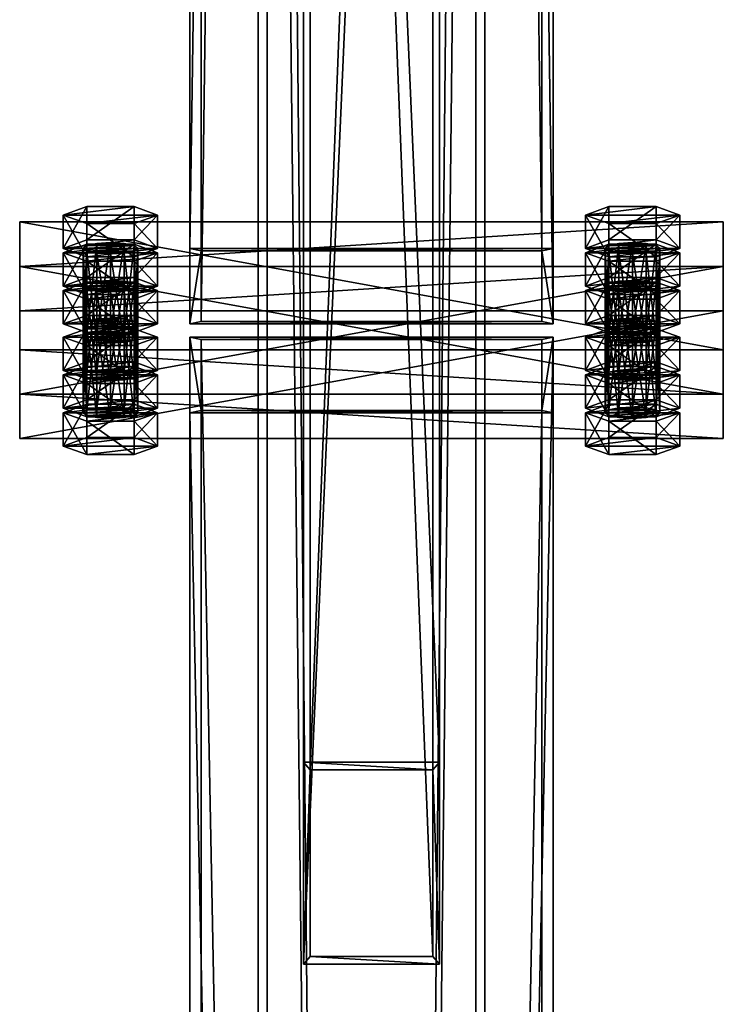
# Model space of a CAD drawing. Header units: millimetres. Extents: x -333 to 67333, y -930 to 39730.
# Tile 131 of 256: x 5345 to 5655, y 7622 to 8056. Entities that reach past the tile are written whole.
import ezdxf

# ---------------------------------------------------------------- set-up
doc = ezdxf.new("R2010")
doc.units = ezdxf.units.MM
for name, color, linetype in [('5', 7, 'Continuous'), ('6', 7, 'Continuous'), ('8', 7, 'Continuous'), ('95', 7, 'Continuous'), ('99', 7, 'Continuous')]:
    doc.layers.add(name, color=color, linetype=linetype)

msp = doc.modelspace()

# ---------------------------------------------------------------- meshes
at = {"layer": '5', "color": 131}
mesh = msp.add_polyface(dxfattribs=at)
corners = [(5546, 185.3, 2984), (5454, 185.3, 2984), (5454, 9385, 2984), (5546, 9385, 2984), (5454, 185.3, 3076), (5454, 9385, 3076), (5546, 185.3, 3076), (5546, 9385, 3076), (5550, 185.3, 2980), (5550, 185.3, 3080), (5550, 9385, 3080), (5550, 9385, 2980), (5450, 185.3, 3080), (5450, 9385, 3080), (5450, 185.3, 2980), (5450, 9385, 2980)]
mesh.append_faces([[corners[k] for k in face] for face in [(0, 2, 3, 3), (1, 5, 2, 2), (4, 7, 5, 5), (6, 3, 7, 7), (8, 10, 11, 11), (9, 13, 10, 10), (12, 15, 13, 13), (14, 11, 15, 15)]], dxfattribs={"vtx0": -1, "color": 131})
mesh.append_faces([[corners[k] for k in face] for face in [(9, 6, 12, 12), (6, 8, 0, 0), (0, 8, 1, 1), (12, 4, 14, 14), (4, 12, 6, 6), (14, 1, 8, 8), (11, 3, 15, 15), (3, 10, 7, 7), (7, 10, 5, 5), (15, 2, 13, 13), (2, 15, 3, 3), (13, 5, 10, 10)]], dxfattribs={"vtx0": -1, "vtx1": -1, "color": 131})
mesh.append_faces([[corners[k] for k in face] for face in [(6, 9, 8, 8), (14, 4, 1, 1), (3, 11, 10, 10), (13, 2, 5, 5)]], dxfattribs={"vtx0": -1, "vtx2": -1, "vtx3": -1, "color": 131})
mesh.append_faces([[corners[k] for k in face] for face in [(0, 1, 2, 2), (1, 4, 5, 5), (4, 6, 7, 7), (6, 0, 3, 3), (8, 9, 10, 10), (9, 12, 13, 13), (12, 14, 15, 15), (14, 8, 11, 11)]], dxfattribs={"vtx2": -1, "vtx3": -1, "color": 131})
at = {"layer": '6', "color": 2}
mesh = msp.add_polyface(dxfattribs=at)
corners = [(5580, 19380.14, 7183.53), (5420, 19380.14, 7183.53), (5420, 7954.94, 4755.1), (5580, 7954.94, 4755.1), (5580, 19380.14, 7347.1), (5580, 7921.68, 4911.61), (5420, 19380.14, 7347.1), (5420, 7921.68, 4911.61), (5425, 7953.9, 4759.99), (5575, 7953.9, 4759.99), (5575, 7922.72, 4906.72), (5425, 7922.72, 4906.72), (5575, 19380.14, 7188.64), (5575, 19380.14, 7341.99), (5425, 19380.14, 7188.64), (5425, 19380.14, 7341.99)]
mesh.append_faces([[corners[k] for k in face] for face in [(0, 2, 3, 3), (4, 3, 5, 5), (6, 5, 7, 7), (1, 7, 2, 2), (12, 10, 9, 9), (14, 9, 8, 8), (15, 8, 11, 11), (13, 11, 10, 10)]], dxfattribs={"vtx0": -1, "color": 2})
mesh.append_faces([[corners[k] for k in face] for face in [(2, 8, 3, 3), (8, 7, 11, 11), (11, 7, 10, 10), (3, 9, 5, 5), (9, 3, 8, 8), (5, 10, 7, 7), (0, 12, 1, 1), (12, 4, 13, 13), (13, 4, 15, 15), (1, 14, 6, 6), (14, 1, 12, 12), (6, 15, 4, 4)]], dxfattribs={"vtx0": -1, "vtx1": -1, "color": 2})
mesh.append_faces([[corners[k] for k in face] for face in [(8, 2, 7, 7), (5, 9, 10, 10), (12, 0, 4, 4), (6, 14, 15, 15)]], dxfattribs={"vtx0": -1, "vtx2": -1, "vtx3": -1, "color": 2})
mesh.append_faces([[corners[k] for k in face] for face in [(0, 1, 2, 2), (4, 0, 3, 3), (6, 4, 5, 5), (1, 6, 7, 7), (12, 13, 10, 10), (14, 12, 9, 9), (15, 14, 8, 8), (13, 15, 11, 11)]], dxfattribs={"vtx2": -1, "vtx3": -1, "color": 2})
mesh = msp.add_polyface(dxfattribs=at)
corners = [(5425, 7914.78, 4751.68), (5575, 7914.78, 4751.68), (5575, 175.3, 3106.65), (5425, 175.3, 3106.65), (5575, 7883.59, 4898.4), (5575, 25.3, 3228.12), (5425, 7883.59, 4898.4), (5425, 25.3, 3228.12), (5420, 7915.82, 4746.79), (5420, 7882.55, 4903.29), (5420, 20.3, 3232.17), (5420, 180.3, 3102.61), (5580, 7882.55, 4903.29), (5580, 20.3, 3232.17), (5580, 7915.82, 4746.79), (5580, 180.3, 3102.61)]
mesh.append_faces([[corners[k] for k in face] for face in [(0, 2, 3, 3), (1, 5, 2, 2), (4, 7, 5, 5), (6, 3, 7, 7), (8, 10, 11, 11), (9, 13, 10, 10), (12, 15, 13, 13), (14, 11, 15, 15)]], dxfattribs={"vtx0": -1, "color": 2})
mesh.append_faces([[corners[k] for k in face] for face in [(9, 6, 12, 12), (6, 8, 0, 0), (0, 8, 1, 1), (12, 4, 14, 14), (4, 12, 6, 6), (14, 1, 8, 8), (11, 3, 15, 15), (3, 10, 7, 7), (7, 10, 5, 5), (15, 2, 13, 13), (2, 15, 3, 3), (13, 5, 10, 10)]], dxfattribs={"vtx0": -1, "vtx1": -1, "color": 2})
mesh.append_faces([[corners[k] for k in face] for face in [(6, 9, 8, 8), (14, 4, 1, 1), (3, 11, 10, 10), (13, 2, 5, 5)]], dxfattribs={"vtx0": -1, "vtx2": -1, "vtx3": -1, "color": 2})
mesh.append_faces([[corners[k] for k in face] for face in [(0, 1, 2, 2), (1, 4, 5, 5), (4, 6, 7, 7), (6, 0, 3, 3), (8, 9, 10, 10), (9, 12, 13, 13), (12, 14, 15, 15), (14, 8, 11, 11)]], dxfattribs={"vtx2": -1, "vtx3": -1, "color": 2})
at = {"layer": '8', "color": 253}
mesh = msp.add_polyface(dxfattribs=at)
corners = [(5527, 7643.02, 4688.8), (5473, 7643.02, 4688.8), (5473, 9009.3, 3080), (5527, 9009.3, 3080), (5473, 7725.26, 4706.28), (5473, 9106.38, 3080), (5527, 7725.26, 4706.28), (5527, 9106.38, 3080), (5530, 7639.68, 4688.1), (5530, 7728.59, 4706.99), (5530, 9110.32, 3080), (5530, 9005.36, 3080), (5470, 7728.59, 4706.99), (5470, 9110.32, 3080), (5470, 7639.68, 4688.1), (5470, 9005.36, 3080)]
mesh.append_faces([[corners[k] for k in face] for face in [(0, 2, 3, 3), (1, 5, 2, 2), (4, 7, 5, 5), (6, 3, 7, 7), (8, 10, 11, 11), (9, 13, 10, 10), (12, 15, 13, 13), (14, 11, 15, 15)]], dxfattribs={"vtx0": -1, "color": 253})
mesh.append_faces([[corners[k] for k in face] for face in [(9, 6, 12, 12), (6, 8, 0, 0), (0, 8, 1, 1), (12, 4, 14, 14), (4, 12, 6, 6), (14, 1, 8, 8), (11, 3, 15, 15), (3, 10, 7, 7), (7, 10, 5, 5), (15, 2, 13, 13), (2, 15, 3, 3), (13, 5, 10, 10)]], dxfattribs={"vtx0": -1, "vtx1": -1, "color": 253})
mesh.append_faces([[corners[k] for k in face] for face in [(6, 9, 8, 8), (14, 4, 1, 1), (3, 11, 10, 10), (13, 2, 5, 5)]], dxfattribs={"vtx0": -1, "vtx2": -1, "vtx3": -1, "color": 253})
mesh.append_faces([[corners[k] for k in face] for face in [(0, 1, 2, 2), (1, 4, 5, 5), (4, 6, 7, 7), (6, 0, 3, 3), (8, 9, 10, 10), (9, 12, 13, 13), (12, 14, 15, 15), (14, 8, 11, 11)]], dxfattribs={"vtx2": -1, "vtx3": -1, "color": 253})
at = {"layer": '95', "color": 7}
mesh = msp.add_polyface(dxfattribs=at)
corners = [(5395.4, 7940.09, 4897.12), (5364.22, 7936.35, 4914.73), (5374.61, 7940.09, 4897.12), (5405.79, 7936.35, 4914.73), (5391, 7940.47, 4823.19), (5379, 7940.47, 4823.19), (5385, 7940.8, 4821.62), (5374.61, 7939.56, 4827.49), (5395.4, 7939.56, 4827.49), (5373, 7938.31, 4833.36), (5397, 7938.31, 4833.36), (5374.61, 7937.06, 4839.22), (5395.4, 7937.06, 4839.22), (5379, 7936.15, 4843.52), (5405.79, 7952.98, 4836.47), (5395.4, 7956.72, 4818.87), (5395.4, 7942.05, 4815.75), (5405.79, 7938.31, 4833.36), (5374.61, 7956.72, 4818.87), (5374.61, 7942.05, 4815.75), (5364.22, 7952.98, 4836.47), (5364.22, 7938.31, 4833.36), (5374.61, 7949.24, 4854.08), (5374.61, 7934.57, 4850.96), (5395.4, 7949.24, 4854.08), (5395.4, 7934.57, 4850.96), (5395.4, 7956.19, 4749.24), (5391, 7957.1, 4744.94), (5391, 7917.98, 4736.62), (5385, 7957.44, 4743.37), (5385, 7918.31, 4735.05), (5379, 7957.1, 4744.94), (5379, 7917.98, 4736.62), (5374.61, 7956.19, 4749.24), (5374.61, 7917.07, 4740.92), (5373, 7954.94, 4755.1), (5397, 7954.94, 4755.1), (5374.61, 7953.69, 4760.97), (5395.4, 7953.69, 4760.97), (5379, 7952.78, 4765.27), (5391, 7952.78, 4765.27), (5385, 7952.45, 4766.84), (5405.79, 7969.61, 4758.22), (5395.4, 7973.36, 4740.62), (5395.4, 7958.68, 4737.5), (5405.79, 7954.94, 4755.1), (5374.61, 7973.36, 4740.62), (5374.61, 7958.68, 4737.5), (5364.22, 7969.61, 4758.22), (5364.22, 7954.94, 4755.1), (5374.61, 7965.87, 4775.83), (5374.61, 7951.2, 4772.71), (5395.4, 7965.87, 4775.83), (5395.4, 7951.2, 4772.71)]
mesh.append_faces([[corners[k] for k in face] for face in [(0, 1, 2, 2), (4, 5, 6, 6), (14, 16, 17, 17), (15, 19, 16, 16), (18, 21, 19, 19), (20, 23, 21, 21), (22, 25, 23, 23), (24, 17, 25, 25), (15, 20, 18, 18), (22, 14, 24, 24), (21, 16, 19, 19), (27, 31, 29, 29), (39, 40, 41, 41), (42, 44, 45, 45), (43, 47, 44, 44), (46, 49, 47, 47), (48, 51, 49, 49), (50, 53, 51, 51), (52, 45, 53, 53), (43, 48, 46, 46), (50, 42, 52, 52), (45, 51, 53, 53), (49, 44, 47, 47)]], dxfattribs={"vtx0": -1, "color": 7})
mesh.append_faces([[corners[k] for k in face] for face in [(5, 4, 7, 7), (7, 8, 9, 9), (9, 10, 11, 11), (11, 12, 13, 13), (20, 14, 22, 22), (23, 17, 21, 21), (31, 27, 33, 33), (33, 26, 35, 35), (35, 36, 37, 37), (37, 38, 39, 39), (48, 42, 50, 50), (51, 45, 49, 49)]], dxfattribs={"vtx0": -1, "vtx1": -1, "color": 7})
mesh.append_faces([[corners[k] for k in face] for face in [(1, 0, 3, 3), (7, 4, 8, 8), (9, 8, 10, 10), (11, 10, 12, 12), (20, 15, 14, 14), (21, 17, 16, 16), (33, 27, 26, 26), (35, 26, 36, 36), (37, 36, 38, 38), (39, 38, 40, 40), (48, 43, 42, 42), (49, 45, 44, 44)]], dxfattribs={"vtx0": -1, "vtx2": -1, "vtx3": -1, "color": 7})
mesh.append_faces([[corners[k] for k in face] for face in [(14, 15, 16, 16), (15, 18, 19, 19), (18, 20, 21, 21), (20, 22, 23, 23), (22, 24, 25, 25), (24, 14, 17, 17), (26, 27, 28, 28), (27, 29, 30, 30), (29, 31, 32, 32), (31, 33, 34, 34), (42, 43, 44, 44), (43, 46, 47, 47), (46, 48, 49, 49), (48, 50, 51, 51), (50, 52, 53, 53), (52, 42, 45, 45)]], dxfattribs={"vtx2": -1, "vtx3": -1, "color": 7})
mesh = msp.add_polyface(dxfattribs=at)
corners = [(5625.4, 7940.09, 4897.12), (5594.22, 7936.35, 4914.73), (5604.61, 7940.09, 4897.12), (5635.79, 7936.35, 4914.73), (5621, 7940.47, 4823.19), (5609, 7940.47, 4823.19), (5615, 7940.8, 4821.62), (5604.61, 7939.56, 4827.49), (5625.4, 7939.56, 4827.49), (5603, 7938.31, 4833.36), (5627, 7938.31, 4833.36), (5604.61, 7937.06, 4839.22), (5625.4, 7937.06, 4839.22), (5609, 7936.15, 4843.52), (5635.79, 7952.98, 4836.47), (5625.4, 7956.72, 4818.87), (5625.4, 7942.05, 4815.75), (5635.79, 7938.31, 4833.36), (5604.61, 7956.72, 4818.87), (5604.61, 7942.05, 4815.75), (5594.22, 7952.98, 4836.47), (5594.22, 7938.31, 4833.36), (5604.61, 7949.24, 4854.08), (5604.61, 7934.57, 4850.96), (5625.4, 7949.24, 4854.08), (5625.4, 7934.57, 4850.96), (5625.4, 7956.19, 4749.24), (5621, 7957.1, 4744.94), (5621, 7917.98, 4736.62), (5615, 7957.44, 4743.37), (5615, 7918.31, 4735.05), (5609, 7957.1, 4744.94), (5609, 7917.98, 4736.62), (5604.61, 7956.19, 4749.24), (5604.61, 7917.07, 4740.92), (5603, 7954.94, 4755.1), (5627, 7954.94, 4755.1), (5604.61, 7953.69, 4760.97), (5625.4, 7953.69, 4760.97), (5609, 7952.78, 4765.27), (5621, 7952.78, 4765.27), (5615, 7952.45, 4766.84), (5635.79, 7969.61, 4758.22), (5625.4, 7973.36, 4740.62), (5625.4, 7958.68, 4737.5), (5635.79, 7954.94, 4755.1), (5604.61, 7973.36, 4740.62), (5604.61, 7958.68, 4737.5), (5594.22, 7969.61, 4758.22), (5594.22, 7954.94, 4755.1), (5604.61, 7965.87, 4775.83), (5604.61, 7951.2, 4772.71), (5625.4, 7965.87, 4775.83), (5625.4, 7951.2, 4772.71)]
mesh.append_faces([[corners[k] for k in face] for face in [(0, 1, 2, 2), (4, 5, 6, 6), (14, 16, 17, 17), (15, 19, 16, 16), (18, 21, 19, 19), (20, 23, 21, 21), (22, 25, 23, 23), (24, 17, 25, 25), (15, 20, 18, 18), (22, 14, 24, 24), (21, 16, 19, 19), (27, 31, 29, 29), (39, 40, 41, 41), (42, 44, 45, 45), (43, 47, 44, 44), (46, 49, 47, 47), (48, 51, 49, 49), (50, 53, 51, 51), (52, 45, 53, 53), (43, 48, 46, 46), (50, 42, 52, 52), (45, 51, 53, 53), (49, 44, 47, 47)]], dxfattribs={"vtx0": -1, "color": 7})
mesh.append_faces([[corners[k] for k in face] for face in [(5, 4, 7, 7), (7, 8, 9, 9), (9, 10, 11, 11), (11, 12, 13, 13), (20, 14, 22, 22), (23, 16, 21, 21), (31, 27, 33, 33), (33, 26, 35, 35), (35, 36, 37, 37), (37, 38, 39, 39), (48, 42, 50, 50), (51, 45, 49, 49)]], dxfattribs={"vtx0": -1, "vtx1": -1, "color": 7})
mesh.append_faces([[corners[k] for k in face] for face in [(1, 0, 3, 3), (7, 4, 8, 8), (9, 8, 10, 10), (11, 10, 12, 12), (20, 15, 14, 14), (23, 17, 16, 16), (33, 27, 26, 26), (35, 26, 36, 36), (37, 36, 38, 38), (39, 38, 40, 40), (48, 43, 42, 42), (49, 45, 44, 44)]], dxfattribs={"vtx0": -1, "vtx2": -1, "vtx3": -1, "color": 7})
mesh.append_faces([[corners[k] for k in face] for face in [(14, 15, 16, 16), (15, 18, 19, 19), (18, 20, 21, 21), (20, 22, 23, 23), (22, 24, 25, 25), (24, 14, 17, 17), (26, 27, 28, 28), (27, 29, 30, 30), (29, 31, 32, 32), (31, 33, 34, 34), (42, 43, 44, 44), (43, 46, 47, 47), (46, 48, 49, 49), (48, 50, 51, 51), (50, 52, 53, 53), (52, 42, 45, 45)]], dxfattribs={"vtx2": -1, "vtx3": -1, "color": 7})
mesh = msp.add_polyface(dxfattribs=at)
corners = [(5391, 7923.84, 4901.44), (5379, 7923.84, 4901.44), (5385, 7924.17, 4899.87), (5374.61, 7922.92, 4905.74), (5395.4, 7922.92, 4905.74), (5373, 7921.68, 4911.61), (5397, 7921.68, 4911.61), (5374.61, 7920.43, 4917.48), (5395.4, 7920.43, 4917.48), (5379, 7919.52, 4921.77), (5391, 7919.52, 4921.77), (5385, 7919.18, 4923.35), (5405.79, 7936.35, 4914.73), (5395.4, 7940.09, 4897.12), (5395.4, 7925.42, 4894), (5405.79, 7921.68, 4911.61), (5374.61, 7940.09, 4897.12), (5374.61, 7925.42, 4894), (5364.22, 7936.35, 4914.73), (5364.22, 7921.68, 4911.61), (5374.61, 7932.61, 4932.33), (5374.61, 7917.93, 4929.21), (5395.4, 7932.61, 4932.33), (5395.4, 7917.93, 4929.21), (5397, 7938.31, 4833.36), (5395.4, 7939.56, 4827.49), (5395.4, 7900.43, 4819.17), (5391, 7940.47, 4823.19), (5391, 7901.35, 4814.88), (5385, 7940.8, 4821.62), (5385, 7901.68, 4813.3), (5379, 7940.47, 4823.19), (5379, 7901.35, 4814.88), (5374.61, 7939.56, 4827.49), (5374.61, 7900.43, 4819.17), (5373, 7938.31, 4833.36), (5373, 7899.19, 4825.04), (5374.61, 7937.06, 4839.22), (5374.61, 7897.94, 4830.91), (5395.4, 7937.06, 4839.22), (5397, 7899.19, 4825.04), (5379, 7936.15, 4843.52), (5391, 7936.15, 4843.52), (5385, 7935.81, 4845.09), (5405.79, 7938.31, 4833.36), (5374.61, 7934.57, 4850.96), (5395.4, 7934.57, 4850.96), (5397, 7954.94, 4755.1), (5395.4, 7956.19, 4749.24), (5395.4, 7917.07, 4740.92), (5397, 7915.82, 4746.79), (5391, 7917.98, 4736.62), (5391, 7957.1, 4744.94), (5385, 7918.31, 4735.05), (5385, 7957.44, 4743.37), (5379, 7917.98, 4736.62), (5379, 7957.1, 4744.94), (5374.61, 7917.07, 4740.92), (5374.61, 7956.19, 4749.24), (5373, 7954.94, 4755.1), (5373, 7915.82, 4746.79), (5374.61, 7953.69, 4760.97), (5374.61, 7914.57, 4752.66), (5379, 7952.78, 4765.27), (5379, 7913.66, 4756.95), (5385, 7952.45, 4766.84), (5385, 7913.32, 4758.53), (5391, 7952.78, 4765.27), (5391, 7913.66, 4756.95), (5395.4, 7953.69, 4760.97), (5395.4, 7914.57, 4752.66), (5395.4, 7919.56, 4729.18), (5364.22, 7915.82, 4746.79), (5374.61, 7919.56, 4729.18)]
mesh.append_faces([[corners[k] for k in face] for face in [(0, 1, 2, 2), (9, 10, 11, 11), (12, 14, 15, 15), (13, 17, 14, 14), (16, 19, 17, 17), (18, 21, 19, 19), (20, 23, 21, 21), (22, 15, 23, 23), (20, 12, 22, 22), (15, 21, 23, 23), (19, 14, 17, 17), (41, 42, 43, 43), (44, 45, 46, 46), (47, 49, 50, 50), (48, 51, 49, 49), (52, 53, 51, 51), (54, 55, 53, 53), (56, 57, 55, 55), (58, 60, 57, 57), (59, 62, 60, 60), (61, 64, 62, 62), (63, 66, 64, 64), (65, 68, 66, 66), (67, 70, 68, 68), (69, 50, 70, 70), (55, 51, 53, 53), (71, 72, 73, 73)]], dxfattribs={"vtx0": -1, "color": 7})
mesh.append_faces([[corners[k] for k in face] for face in [(1, 0, 3, 3), (3, 4, 5, 5), (5, 6, 7, 7), (7, 8, 9, 9), (18, 12, 20, 20), (21, 15, 19, 19), (57, 51, 55, 55)]], dxfattribs={"vtx0": -1, "vtx1": -1, "color": 7})
mesh.append_faces([[corners[k] for k in face] for face in [(3, 0, 4, 4), (5, 4, 6, 6), (7, 6, 8, 8), (9, 8, 10, 10), (19, 15, 14, 14), (41, 39, 42, 42), (57, 49, 51, 51)]], dxfattribs={"vtx0": -1, "vtx2": -1, "vtx3": -1, "color": 7})
mesh.append_faces([[corners[k] for k in face] for face in [(12, 13, 14, 14), (13, 16, 17, 17), (16, 18, 19, 19), (18, 20, 21, 21), (20, 22, 23, 23), (22, 12, 15, 15), (24, 25, 26, 26), (25, 27, 28, 28), (27, 29, 30, 30), (29, 31, 32, 32), (31, 33, 34, 34), (33, 35, 36, 36), (35, 37, 38, 38), (39, 24, 40, 40), (47, 48, 49, 49), (58, 59, 60, 60), (59, 61, 62, 62), (61, 63, 64, 64), (63, 65, 66, 66), (65, 67, 68, 68), (67, 69, 70, 70), (69, 47, 50, 50)]], dxfattribs={"vtx2": -1, "vtx3": -1, "color": 7})
mesh = msp.add_polyface(dxfattribs=at)
corners = [(5621, 7923.84, 4901.44), (5609, 7923.84, 4901.44), (5615, 7924.17, 4899.87), (5604.61, 7922.92, 4905.74), (5625.4, 7922.92, 4905.74), (5603, 7921.68, 4911.61), (5627, 7921.68, 4911.61), (5604.61, 7920.43, 4917.48), (5625.4, 7920.43, 4917.48), (5609, 7919.52, 4921.77), (5621, 7919.52, 4921.77), (5615, 7919.18, 4923.35), (5635.79, 7936.35, 4914.73), (5625.4, 7940.09, 4897.12), (5625.4, 7925.42, 4894), (5635.79, 7921.68, 4911.61), (5604.61, 7940.09, 4897.12), (5604.61, 7925.42, 4894), (5594.22, 7936.35, 4914.73), (5594.22, 7921.68, 4911.61), (5604.61, 7932.61, 4932.33), (5604.61, 7917.93, 4929.21), (5625.4, 7932.61, 4932.33), (5625.4, 7917.93, 4929.21), (5627, 7938.31, 4833.36), (5625.4, 7939.56, 4827.49), (5625.4, 7900.43, 4819.17), (5621, 7940.47, 4823.19), (5621, 7901.35, 4814.88), (5615, 7940.8, 4821.62), (5615, 7901.68, 4813.3), (5609, 7940.47, 4823.19), (5609, 7901.35, 4814.88), (5604.61, 7939.56, 4827.49), (5604.61, 7900.43, 4819.17), (5603, 7938.31, 4833.36), (5603, 7899.19, 4825.04), (5604.61, 7937.06, 4839.22), (5604.61, 7897.94, 4830.91), (5625.4, 7937.06, 4839.22), (5627, 7899.19, 4825.04), (5609, 7936.15, 4843.52), (5621, 7936.15, 4843.52), (5615, 7935.81, 4845.09), (5635.79, 7938.31, 4833.36), (5604.61, 7934.57, 4850.96), (5625.4, 7934.57, 4850.96), (5627, 7954.94, 4755.1), (5625.4, 7956.19, 4749.24), (5625.4, 7917.07, 4740.92), (5627, 7915.82, 4746.79), (5621, 7917.98, 4736.62), (5621, 7957.1, 4744.94), (5615, 7918.31, 4735.05), (5615, 7957.44, 4743.37), (5609, 7917.98, 4736.62), (5609, 7957.1, 4744.94), (5604.61, 7917.07, 4740.92), (5604.61, 7956.19, 4749.24), (5603, 7954.94, 4755.1), (5603, 7915.82, 4746.79), (5604.61, 7953.69, 4760.97), (5604.61, 7914.57, 4752.66), (5609, 7952.78, 4765.27), (5609, 7913.66, 4756.95), (5615, 7952.45, 4766.84), (5615, 7913.32, 4758.53), (5621, 7952.78, 4765.27), (5621, 7913.66, 4756.95), (5625.4, 7953.69, 4760.97), (5625.4, 7914.57, 4752.66), (5625.4, 7919.56, 4729.18), (5594.22, 7915.82, 4746.79), (5604.61, 7919.56, 4729.18)]
mesh.append_faces([[corners[k] for k in face] for face in [(0, 1, 2, 2), (9, 10, 11, 11), (12, 14, 15, 15), (13, 17, 14, 14), (16, 19, 17, 17), (18, 21, 19, 19), (20, 23, 21, 21), (22, 15, 23, 23), (20, 12, 22, 22), (15, 21, 23, 23), (19, 14, 17, 17), (41, 42, 43, 43), (44, 45, 46, 46), (47, 49, 50, 50), (48, 51, 49, 49), (52, 53, 51, 51), (54, 55, 53, 53), (56, 57, 55, 55), (58, 60, 57, 57), (59, 62, 60, 60), (61, 64, 62, 62), (63, 66, 64, 64), (65, 68, 66, 66), (67, 70, 68, 68), (69, 50, 70, 70), (55, 51, 53, 53), (71, 72, 73, 73)]], dxfattribs={"vtx0": -1, "color": 7})
mesh.append_faces([[corners[k] for k in face] for face in [(1, 0, 3, 3), (3, 4, 5, 5), (5, 6, 7, 7), (7, 8, 9, 9), (18, 12, 20, 20), (21, 15, 19, 19), (57, 51, 55, 55)]], dxfattribs={"vtx0": -1, "vtx1": -1, "color": 7})
mesh.append_faces([[corners[k] for k in face] for face in [(3, 0, 4, 4), (5, 4, 6, 6), (7, 6, 8, 8), (9, 8, 10, 10), (19, 15, 14, 14), (41, 39, 42, 42), (57, 49, 51, 51)]], dxfattribs={"vtx0": -1, "vtx2": -1, "vtx3": -1, "color": 7})
mesh.append_faces([[corners[k] for k in face] for face in [(12, 13, 14, 14), (13, 16, 17, 17), (16, 18, 19, 19), (18, 20, 21, 21), (20, 22, 23, 23), (22, 12, 15, 15), (24, 25, 26, 26), (25, 27, 28, 28), (27, 29, 30, 30), (29, 31, 32, 32), (31, 33, 34, 34), (33, 35, 36, 36), (35, 37, 38, 38), (39, 24, 40, 40), (47, 48, 49, 49), (58, 59, 60, 60), (59, 61, 62, 62), (61, 63, 64, 64), (63, 65, 66, 66), (65, 67, 68, 68), (67, 69, 70, 70), (69, 47, 50, 50)]], dxfattribs={"vtx2": -1, "vtx3": -1, "color": 7})
mesh = msp.add_polyface(dxfattribs=at)
corners = [(5397, 7921.68, 4911.61), (5395.4, 7922.92, 4905.74), (5395.4, 7883.8, 4897.42), (5391, 7923.84, 4901.44), (5391, 7884.71, 4893.13), (5385, 7924.17, 4899.87), (5385, 7885.05, 4891.55), (5379, 7923.84, 4901.44), (5379, 7884.71, 4893.13), (5374.61, 7922.92, 4905.74), (5374.61, 7883.8, 4897.42), (5373, 7921.68, 4911.61), (5373, 7882.55, 4903.29), (5374.61, 7920.43, 4917.48), (5374.61, 7881.31, 4909.16), (5379, 7919.52, 4921.77), (5379, 7880.39, 4913.46), (5385, 7919.18, 4923.35), (5385, 7880.06, 4915.03), (5391, 7919.52, 4921.77), (5391, 7880.39, 4913.46), (5395.4, 7920.43, 4917.48), (5395.4, 7881.31, 4909.16), (5397, 7882.55, 4903.29), (5397, 7938.31, 4833.36), (5395.4, 7900.43, 4819.17), (5397, 7899.19, 4825.04), (5395.4, 7939.56, 4827.49), (5391, 7901.35, 4814.88), (5391, 7940.47, 4823.19), (5385, 7901.68, 4813.3), (5385, 7940.8, 4821.62), (5379, 7901.35, 4814.88), (5379, 7940.47, 4823.19), (5374.61, 7900.43, 4819.17), (5374.61, 7939.56, 4827.49), (5373, 7899.19, 4825.04), (5373, 7938.31, 4833.36), (5374.61, 7897.94, 4830.91), (5374.61, 7937.06, 4839.22), (5379, 7936.15, 4843.52), (5379, 7897.03, 4835.21), (5385, 7935.81, 4845.09), (5385, 7896.69, 4836.78), (5391, 7936.15, 4843.52), (5391, 7897.03, 4835.21), (5395.4, 7937.06, 4839.22), (5395.4, 7897.94, 4830.91), (5395.4, 7902.93, 4807.43), (5364.22, 7899.19, 4825.04), (5374.61, 7902.93, 4807.43), (5405.79, 7899.19, 4825.04), (5395.4, 7914.57, 4752.66), (5385, 7913.32, 4758.53), (5391, 7913.66, 4756.95), (5379, 7913.66, 4756.95), (5374.61, 7914.57, 4752.66), (5397, 7915.82, 4746.79), (5395.4, 7917.07, 4740.92), (5373, 7915.82, 4746.79), (5374.61, 7917.07, 4740.92), (5405.79, 7915.82, 4746.79), (5395.4, 7919.56, 4729.18), (5395.4, 7904.89, 4726.06), (5405.79, 7901.15, 4743.67), (5374.61, 7919.56, 4729.18), (5374.61, 7904.89, 4726.06), (5364.22, 7915.82, 4746.79), (5364.22, 7901.15, 4743.67), (5374.61, 7912.08, 4764.4), (5374.61, 7897.4, 4761.28), (5395.4, 7912.08, 4764.4), (5395.4, 7897.4, 4761.28)]
mesh.append_faces([[corners[k] for k in face] for face in [(24, 25, 26, 26), (27, 28, 25, 25), (29, 30, 28, 28), (31, 32, 30, 30), (33, 34, 32, 32), (35, 36, 34, 34), (37, 38, 36, 36), (39, 41, 38, 38), (40, 43, 41, 41), (42, 45, 43, 43), (44, 47, 45, 45), (46, 26, 47, 47), (34, 30, 32, 32), (48, 49, 50, 50), (52, 53, 54, 54), (61, 63, 64, 64), (62, 66, 63, 63), (65, 68, 66, 66), (67, 70, 68, 68), (69, 72, 70, 70), (71, 64, 72, 72), (69, 61, 71, 71), (64, 70, 72, 72), (68, 63, 66, 66)]], dxfattribs={"vtx0": -1, "color": 7})
mesh.append_faces([[corners[k] for k in face] for face in [(38, 26, 36, 36), (36, 25, 34, 34), (53, 52, 55, 55), (55, 52, 56, 56), (56, 58, 59, 59), (59, 58, 60, 60), (67, 61, 69, 69), (70, 64, 68, 68)]], dxfattribs={"vtx0": -1, "vtx1": -1, "color": 7})
mesh.append_faces([[corners[k] for k in face] for face in [(38, 47, 26, 26), (36, 26, 25, 25), (34, 25, 28, 28), (34, 28, 30, 30), (49, 48, 51, 51), (56, 52, 57, 57), (56, 57, 58, 58), (67, 62, 61, 61), (68, 64, 63, 63)]], dxfattribs={"vtx0": -1, "vtx2": -1, "vtx3": -1, "color": 7})
mesh.append_faces([[corners[k] for k in face] for face in [(0, 1, 2, 2), (1, 3, 4, 4), (3, 5, 6, 6), (5, 7, 8, 8), (7, 9, 10, 10), (9, 11, 12, 12), (11, 13, 14, 14), (13, 15, 16, 16), (15, 17, 18, 18), (17, 19, 20, 20), (19, 21, 22, 22), (21, 0, 23, 23), (39, 40, 41, 41), (40, 42, 43, 43), (42, 44, 45, 45), (44, 46, 47, 47), (61, 62, 63, 63), (62, 65, 66, 66), (65, 67, 68, 68), (67, 69, 70, 70), (69, 71, 72, 72), (71, 61, 64, 64)]], dxfattribs={"vtx2": -1, "vtx3": -1, "color": 7})
mesh = msp.add_polyface(dxfattribs=at)
corners = [(5627, 7921.68, 4911.61), (5625.4, 7922.92, 4905.74), (5625.4, 7883.8, 4897.42), (5621, 7923.84, 4901.44), (5621, 7884.71, 4893.13), (5615, 7924.17, 4899.87), (5615, 7885.05, 4891.55), (5609, 7923.84, 4901.44), (5609, 7884.71, 4893.13), (5604.61, 7922.92, 4905.74), (5604.61, 7883.8, 4897.42), (5603, 7921.68, 4911.61), (5603, 7882.55, 4903.29), (5604.61, 7920.43, 4917.48), (5604.61, 7881.31, 4909.16), (5609, 7919.52, 4921.77), (5609, 7880.39, 4913.46), (5615, 7919.18, 4923.35), (5615, 7880.06, 4915.03), (5621, 7919.52, 4921.77), (5621, 7880.39, 4913.46), (5625.4, 7920.43, 4917.48), (5625.4, 7881.31, 4909.16), (5627, 7882.55, 4903.29), (5627, 7938.31, 4833.36), (5625.4, 7900.43, 4819.17), (5627, 7899.19, 4825.04), (5625.4, 7939.56, 4827.49), (5621, 7901.35, 4814.88), (5621, 7940.47, 4823.19), (5615, 7901.68, 4813.3), (5615, 7940.8, 4821.62), (5609, 7901.35, 4814.88), (5609, 7940.47, 4823.19), (5604.61, 7900.43, 4819.17), (5604.61, 7939.56, 4827.49), (5603, 7899.19, 4825.04), (5603, 7938.31, 4833.36), (5604.61, 7897.94, 4830.91), (5604.61, 7937.06, 4839.22), (5609, 7936.15, 4843.52), (5609, 7897.03, 4835.21), (5615, 7935.81, 4845.09), (5615, 7896.69, 4836.78), (5621, 7936.15, 4843.52), (5621, 7897.03, 4835.21), (5625.4, 7937.06, 4839.22), (5625.4, 7897.94, 4830.91), (5625.4, 7902.93, 4807.43), (5594.22, 7899.19, 4825.04), (5604.61, 7902.93, 4807.43), (5635.79, 7899.19, 4825.04), (5625.4, 7914.57, 4752.66), (5615, 7913.32, 4758.53), (5621, 7913.66, 4756.95), (5609, 7913.66, 4756.95), (5604.61, 7914.57, 4752.66), (5627, 7915.82, 4746.79), (5603, 7915.82, 4746.79), (5625.4, 7917.07, 4740.92), (5604.61, 7917.07, 4740.92), (5635.79, 7915.82, 4746.79), (5625.4, 7919.56, 4729.18), (5625.4, 7904.89, 4726.06), (5635.79, 7901.15, 4743.67), (5604.61, 7919.56, 4729.18), (5604.61, 7904.89, 4726.06), (5594.22, 7915.82, 4746.79), (5594.22, 7901.15, 4743.67), (5604.61, 7912.08, 4764.4), (5604.61, 7897.4, 4761.28), (5625.4, 7912.08, 4764.4), (5625.4, 7897.4, 4761.28)]
mesh.append_faces([[corners[k] for k in face] for face in [(24, 25, 26, 26), (27, 28, 25, 25), (29, 30, 28, 28), (31, 32, 30, 30), (33, 34, 32, 32), (35, 36, 34, 34), (37, 38, 36, 36), (39, 41, 38, 38), (40, 43, 41, 41), (42, 45, 43, 43), (44, 47, 45, 45), (46, 26, 47, 47), (32, 28, 30, 30), (48, 49, 50, 50), (52, 53, 54, 54), (61, 63, 64, 64), (62, 66, 63, 63), (65, 68, 66, 66), (67, 70, 68, 68), (69, 72, 70, 70), (71, 64, 72, 72), (69, 61, 71, 71), (64, 70, 72, 72), (68, 63, 66, 66)]], dxfattribs={"vtx0": -1, "color": 7})
mesh.append_faces([[corners[k] for k in face] for face in [(38, 26, 36, 36), (36, 28, 34, 34), (34, 28, 32, 32), (53, 52, 55, 55), (55, 52, 56, 56), (56, 57, 58, 58), (58, 59, 60, 60), (67, 61, 69, 69), (70, 63, 68, 68)]], dxfattribs={"vtx0": -1, "vtx1": -1, "color": 7})
mesh.append_faces([[corners[k] for k in face] for face in [(38, 47, 26, 26), (36, 26, 25, 25), (36, 25, 28, 28), (49, 48, 51, 51), (56, 52, 57, 57), (58, 57, 59, 59), (67, 62, 61, 61), (70, 64, 63, 63)]], dxfattribs={"vtx0": -1, "vtx2": -1, "vtx3": -1, "color": 7})
mesh.append_faces([[corners[k] for k in face] for face in [(0, 1, 2, 2), (1, 3, 4, 4), (3, 5, 6, 6), (5, 7, 8, 8), (7, 9, 10, 10), (9, 11, 12, 12), (11, 13, 14, 14), (13, 15, 16, 16), (15, 17, 18, 18), (17, 19, 20, 20), (19, 21, 22, 22), (21, 0, 23, 23), (39, 40, 41, 41), (40, 42, 43, 43), (42, 44, 45, 45), (44, 46, 47, 47), (61, 62, 63, 63), (62, 65, 66, 66), (65, 67, 68, 68), (67, 69, 70, 70), (69, 71, 72, 72), (71, 61, 64, 64)]], dxfattribs={"vtx2": -1, "vtx3": -1, "color": 7})
mesh = msp.add_polyface(dxfattribs=at)
corners = [(5397, 7921.68, 4911.61), (5395.4, 7883.8, 4897.42), (5397, 7882.55, 4903.29), (5395.4, 7922.92, 4905.74), (5391, 7884.71, 4893.13), (5391, 7923.84, 4901.44), (5385, 7885.05, 4891.55), (5385, 7924.17, 4899.87), (5379, 7884.71, 4893.13), (5379, 7923.84, 4901.44), (5374.61, 7883.8, 4897.42), (5374.61, 7922.92, 4905.74), (5373, 7882.55, 4903.29), (5373, 7921.68, 4911.61), (5374.61, 7881.31, 4909.16), (5374.61, 7920.43, 4917.48), (5379, 7880.39, 4913.46), (5379, 7919.52, 4921.77), (5385, 7880.06, 4915.03), (5385, 7919.18, 4923.35), (5391, 7880.39, 4913.46), (5391, 7919.52, 4921.77), (5395.4, 7881.31, 4909.16), (5395.4, 7920.43, 4917.48), (5405.79, 7882.55, 4903.29), (5395.4, 7886.3, 4885.69), (5395.4, 7871.62, 4882.57), (5405.79, 7867.88, 4900.17), (5374.61, 7886.3, 4885.69), (5374.61, 7871.62, 4882.57), (5364.22, 7882.55, 4903.29), (5364.22, 7867.88, 4900.17), (5374.61, 7878.81, 4920.9), (5374.61, 7864.14, 4917.78), (5395.4, 7878.81, 4920.9), (5395.4, 7864.14, 4917.78), (5395.4, 7897.94, 4830.91), (5385, 7896.69, 4836.78), (5391, 7897.03, 4835.21), (5379, 7897.03, 4835.21), (5374.61, 7897.94, 4830.91), (5405.79, 7899.19, 4825.04), (5395.4, 7902.93, 4807.43), (5395.4, 7888.26, 4804.32), (5405.79, 7884.51, 4821.92), (5374.61, 7902.93, 4807.43), (5374.61, 7888.26, 4804.32), (5364.22, 7899.19, 4825.04), (5364.22, 7884.51, 4821.92), (5374.61, 7895.44, 4842.65), (5374.61, 7880.77, 4839.53), (5395.4, 7895.44, 4842.65), (5395.4, 7880.77, 4839.53)]
mesh.append_faces([[corners[k] for k in face] for face in [(0, 1, 2, 2), (3, 4, 1, 1), (5, 6, 4, 4), (7, 8, 6, 6), (9, 10, 8, 8), (11, 12, 10, 10), (13, 14, 12, 12), (15, 16, 14, 14), (17, 18, 16, 16), (19, 20, 18, 18), (21, 22, 20, 20), (23, 2, 22, 22), (22, 18, 20, 20), (8, 4, 6, 6), (24, 26, 27, 27), (25, 29, 26, 26), (28, 31, 29, 29), (30, 33, 31, 31), (32, 35, 33, 33), (34, 27, 35, 35), (25, 30, 28, 28), (32, 24, 34, 34), (27, 33, 35, 35), (31, 26, 29, 29), (36, 37, 38, 38), (41, 43, 44, 44), (42, 46, 43, 43), (45, 48, 46, 46), (47, 50, 48, 48), (49, 52, 50, 50), (51, 44, 52, 52), (49, 41, 51, 51), (44, 50, 52, 52), (48, 43, 46, 46)]], dxfattribs={"vtx0": -1, "color": 7})
mesh.append_faces([[corners[k] for k in face] for face in [(18, 22, 16, 16), (16, 22, 14, 14), (14, 2, 12, 12), (12, 1, 10, 10), (10, 4, 8, 8), (30, 24, 32, 32), (33, 27, 31, 31), (37, 36, 39, 39), (39, 36, 40, 40), (47, 41, 49, 49), (50, 44, 48, 48)]], dxfattribs={"vtx0": -1, "vtx1": -1, "color": 7})
mesh.append_faces([[corners[k] for k in face] for face in [(14, 22, 2, 2), (12, 2, 1, 1), (10, 1, 4, 4), (30, 25, 24, 24), (31, 27, 26, 26), (48, 44, 43, 43)]], dxfattribs={"vtx0": -1, "vtx2": -1, "vtx3": -1, "color": 7})
mesh.append_faces([[corners[k] for k in face] for face in [(24, 25, 26, 26), (25, 28, 29, 29), (28, 30, 31, 31), (30, 32, 33, 33), (32, 34, 35, 35), (34, 24, 27, 27), (41, 42, 43, 43), (42, 45, 46, 46), (45, 47, 48, 48), (47, 49, 50, 50), (49, 51, 52, 52), (51, 41, 44, 44)]], dxfattribs={"vtx2": -1, "vtx3": -1, "color": 7})
mesh = msp.add_polyface(dxfattribs=at)
corners = [(5627, 7921.68, 4911.61), (5625.4, 7883.8, 4897.42), (5627, 7882.55, 4903.29), (5625.4, 7922.92, 4905.74), (5621, 7884.71, 4893.13), (5621, 7923.84, 4901.44), (5615, 7885.05, 4891.55), (5615, 7924.17, 4899.87), (5609, 7884.71, 4893.13), (5609, 7923.84, 4901.44), (5604.61, 7883.8, 4897.42), (5604.61, 7922.92, 4905.74), (5603, 7882.55, 4903.29), (5603, 7921.68, 4911.61), (5604.61, 7881.31, 4909.16), (5604.61, 7920.43, 4917.48), (5609, 7880.39, 4913.46), (5609, 7919.52, 4921.77), (5615, 7880.06, 4915.03), (5615, 7919.18, 4923.35), (5621, 7880.39, 4913.46), (5621, 7919.52, 4921.77), (5625.4, 7881.31, 4909.16), (5625.4, 7920.43, 4917.48), (5635.79, 7882.55, 4903.29), (5625.4, 7886.3, 4885.69), (5625.4, 7871.62, 4882.57), (5635.79, 7867.88, 4900.17), (5604.61, 7886.3, 4885.69), (5604.61, 7871.62, 4882.57), (5594.22, 7882.55, 4903.29), (5594.22, 7867.88, 4900.17), (5604.61, 7878.81, 4920.9), (5604.61, 7864.14, 4917.78), (5625.4, 7878.81, 4920.9), (5625.4, 7864.14, 4917.78), (5625.4, 7897.94, 4830.91), (5615, 7896.69, 4836.78), (5621, 7897.03, 4835.21), (5609, 7897.03, 4835.21), (5604.61, 7897.94, 4830.91), (5635.79, 7899.19, 4825.04), (5625.4, 7902.93, 4807.43), (5625.4, 7888.26, 4804.32), (5635.79, 7884.51, 4821.92), (5604.61, 7902.93, 4807.43), (5604.61, 7888.26, 4804.32), (5594.22, 7899.19, 4825.04), (5594.22, 7884.51, 4821.92), (5604.61, 7895.44, 4842.65), (5604.61, 7880.77, 4839.53), (5625.4, 7895.44, 4842.65), (5625.4, 7880.77, 4839.53)]
mesh.append_faces([[corners[k] for k in face] for face in [(0, 1, 2, 2), (3, 4, 1, 1), (5, 6, 4, 4), (7, 8, 6, 6), (9, 10, 8, 8), (11, 12, 10, 10), (13, 14, 12, 12), (15, 16, 14, 14), (17, 18, 16, 16), (19, 20, 18, 18), (21, 22, 20, 20), (23, 2, 22, 22), (22, 18, 20, 20), (10, 6, 8, 8), (24, 26, 27, 27), (25, 29, 26, 26), (28, 31, 29, 29), (30, 33, 31, 31), (32, 35, 33, 33), (34, 27, 35, 35), (25, 30, 28, 28), (32, 24, 34, 34), (27, 33, 35, 35), (31, 26, 29, 29), (36, 37, 38, 38), (41, 43, 44, 44), (42, 46, 43, 43), (45, 48, 46, 46), (47, 50, 48, 48), (49, 52, 50, 50), (51, 44, 52, 52), (49, 41, 51, 51), (44, 50, 52, 52), (48, 43, 46, 46)]], dxfattribs={"vtx0": -1, "color": 7})
mesh.append_faces([[corners[k] for k in face] for face in [(18, 22, 16, 16), (16, 2, 14, 14), (14, 2, 12, 12), (12, 1, 10, 10), (30, 24, 32, 32), (33, 27, 31, 31), (37, 36, 39, 39), (39, 36, 40, 40), (47, 41, 49, 49), (50, 43, 48, 48)]], dxfattribs={"vtx0": -1, "vtx1": -1, "color": 7})
mesh.append_faces([[corners[k] for k in face] for face in [(16, 22, 2, 2), (12, 2, 1, 1), (10, 1, 4, 4), (10, 4, 6, 6), (30, 25, 24, 24), (31, 27, 26, 26), (50, 44, 43, 43)]], dxfattribs={"vtx0": -1, "vtx2": -1, "vtx3": -1, "color": 7})
mesh.append_faces([[corners[k] for k in face] for face in [(24, 25, 26, 26), (25, 28, 29, 29), (28, 30, 31, 31), (30, 32, 33, 33), (32, 34, 35, 35), (34, 24, 27, 27), (41, 42, 43, 43), (42, 45, 46, 46), (45, 47, 48, 48), (47, 49, 50, 50), (49, 51, 52, 52), (51, 41, 44, 44)]], dxfattribs={"vtx2": -1, "vtx3": -1, "color": 7})
at = {"layer": '99', "color": 7}
mesh = msp.add_polyface(dxfattribs=at)
corners = [(5655, 7910.24, 4965.41), (5345, 7910.24, 4965.41), (5345, 7966.56, 4700.43), (5655, 7966.56, 4700.43), (5345, 7890.68, 4961.25), (5345, 7947, 4696.27), (5655, 7890.68, 4961.25), (5655, 7947, 4696.27)]
mesh.append_faces([[corners[k] for k in face] for face in [(0, 2, 3, 3), (1, 5, 2, 2), (4, 7, 5, 5), (6, 3, 7, 7), (1, 6, 4, 4), (3, 5, 7, 7)]], dxfattribs={"vtx0": -1, "color": 7})
mesh.append_faces([[corners[k] for k in face] for face in [(0, 1, 2, 2), (1, 4, 5, 5), (4, 6, 7, 7), (6, 0, 3, 3), (1, 0, 6, 6), (3, 2, 5, 5)]], dxfattribs={"vtx2": -1, "vtx3": -1, "color": 7})
mesh = msp.add_polyface(dxfattribs=at)
corners = [(5655, 7890.68, 4961.25), (5345, 7890.68, 4961.25), (5345, 7947, 4696.28), (5655, 7947, 4696.28), (5345, 7871.12, 4957.09), (5345, 7927.44, 4692.12), (5655, 7871.12, 4957.09), (5655, 7927.44, 4692.12)]
mesh.append_faces([[corners[k] for k in face] for face in [(0, 2, 3, 3), (1, 5, 2, 2), (4, 7, 5, 5), (6, 3, 7, 7), (1, 6, 4, 4), (3, 5, 7, 7)]], dxfattribs={"vtx0": -1, "color": 7})
mesh.append_faces([[corners[k] for k in face] for face in [(0, 1, 2, 2), (1, 4, 5, 5), (4, 6, 7, 7), (6, 0, 3, 3), (1, 0, 6, 6), (3, 2, 5, 5)]], dxfattribs={"vtx2": -1, "vtx3": -1, "color": 7})

doc.saveas('drawing.dxf')
